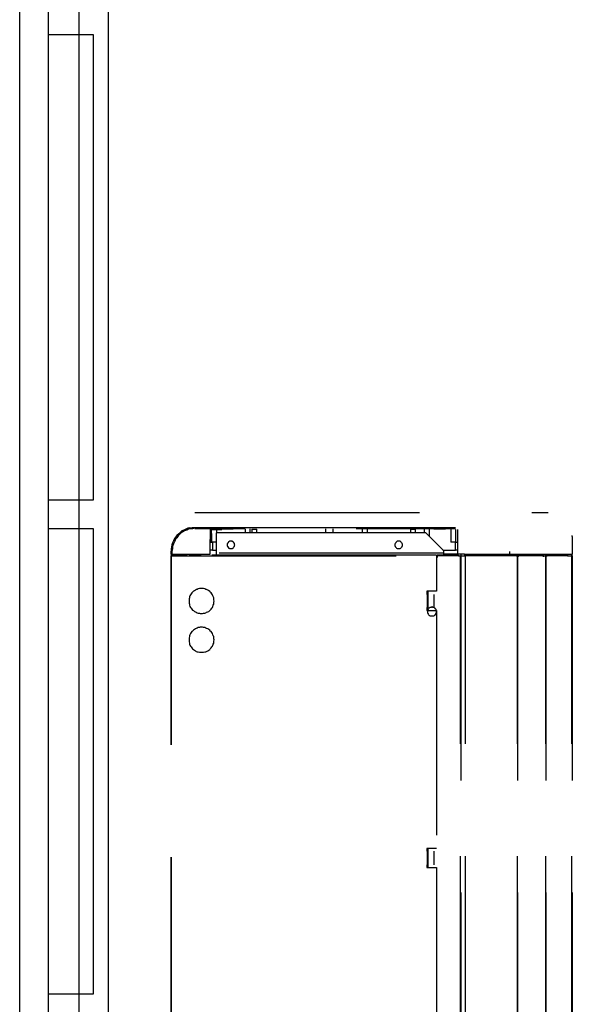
# Model space of a CAD drawing. Header units: millimetres. Extents: x 335 to 739279, y -1 to 84.
# Tile 157 of 244: x 352.32 to 353.55, y 66.12 to 68.31. Entities that reach past the tile are written whole.
import ezdxf

# ---------------------------------------------------------------- set-up
doc = ezdxf.new("R2010")
doc.units = ezdxf.units.MM
doc.header["$MEASUREMENT"] = 0
doc.linetypes.add('Dashed', pattern=[0.75, 0.5, -0.25])

msp = doc.modelspace()

# ---------------------------------------------------------------- linework, layer by layer
at = {"color": 7}
for p, q in [((352.3208, 62.7759), (352.3208, 69.4089)), ((352.5178, 69.4089), (352.5178, 62.7759)), ((352.3848, 68.2729), (352.3848, 68.3409)), ((352.4528, 68.3409), (352.4528, 68.2729)), ((352.3848, 67.7509), (352.3848, 68.2729)), ((352.4528, 68.2729), (352.3848, 68.2729)), ((352.4528, 68.2729), (352.4528, 67.2379)), ((352.4848, 68.2729), (352.4528, 68.2729)), ((352.4848, 67.2379), (352.4848, 68.2729)), ((352.3848, 67.2379), (352.3848, 67.7509)), ((352.3848, 67.1739), (352.3848, 67.2379)), ((352.3848, 67.2379), (352.4528, 67.2379)), ((352.4528, 67.2379), (352.4848, 67.2379)), ((352.4528, 67.2379), (352.4528, 67.1739)), ((352.3848, 66.1389), (352.3848, 67.1739)), ((352.4528, 67.1739), (352.3848, 67.1739)), ((352.4528, 67.1739), (352.4528, 66.1389)), ((352.4848, 67.1739), (352.4528, 67.1739)), ((352.4848, 66.1389), (352.4848, 67.1739)), ((352.3848, 66.0709), (352.3848, 66.1389)), ((352.3848, 66.1389), (352.4528, 66.1389)), ((352.4528, 66.1389), (352.4848, 66.1389)), ((352.4528, 66.1389), (352.4528, 66.0709))]:
    msp.add_line(p, q, dxfattribs=at)
at = {"color": 8, "linetype": 'Dashed'}
for p, q in [((352.7108, 67.2099), (353.4968, 67.2099)), ((352.6998, 67.1759), (352.7048, 67.1769)), ((352.7048, 67.1769), (352.7108, 67.1769)), ((352.7108, 67.1769), (352.7158, 67.1769)), ((352.8218, 67.1739), (352.7108, 67.1739)), ((352.7158, 67.1769), (352.7378, 67.1769)), ((352.7378, 67.1769), (352.8228, 67.1769)), ((352.7448, 67.1719), (352.7438, 67.1169)), ((352.7448, 67.1719), (352.7708, 67.1719)), ((352.7488, 67.1549), (352.7478, 67.1719)), ((352.7598, 67.1649), (352.7598, 67.1719)), ((352.8218, 67.1739), (352.7708, 67.1719)), ((352.8228, 67.1769), (353.1638, 67.1769)), ((352.8228, 67.1739), (352.8228, 67.1649)), ((352.8338, 67.1649), (352.8338, 67.1739)), ((352.8378, 67.1729), (352.8378, 67.1649)), ((352.8378, 67.1729), (352.8488, 67.1729)), ((352.8488, 67.1649), (352.8488, 67.1729)), ((353.0018, 67.1739), (353.0018, 67.1649)), ((353.0178, 67.1739), (353.0178, 67.1649)), ((353.1528, 67.1739), (353.0698, 67.1739)), ((353.1188, 67.1739), (353.0698, 67.1739)), ((353.0828, 67.1739), (353.0828, 67.1649)), ((353.0948, 67.1649), (353.0948, 67.1739)), ((353.2168, 67.1739), (353.1188, 67.1739)), ((353.2448, 67.1739), (353.1528, 67.1739)), ((353.1638, 67.1769), (353.2448, 67.1769)), ((353.1908, 67.1729), (353.1908, 67.1649)), ((353.1908, 67.1729), (353.2018, 67.1729)), ((353.2018, 67.1649), (353.2018, 67.1729)), ((353.2678, 67.1719), (353.2168, 67.1739)), ((353.2458, 67.1729), (353.2168, 67.1739)), ((353.2208, 67.1739), (353.2208, 67.1649)), ((353.2328, 67.1569), (353.2328, 67.1739)), ((353.2448, 67.1769), (353.2908, 67.1769)), ((353.2908, 67.1739), (353.2448, 67.1739)), ((353.2678, 67.1719), (353.2458, 67.1729)), ((353.2808, 67.1719), (353.2808, 67.1439)), ((353.2918, 67.1549), (353.2918, 67.1719)), ((353.2958, 67.1179), (353.2958, 67.1719)), ((352.7448, 67.1439), (352.7448, 67.1499)), ((352.7488, 67.1439), (352.7488, 67.1549)), ((352.7578, 67.1649), (352.7578, 67.1199)), ((353.2248, 67.1649), (352.7578, 67.1649)), ((353.2648, 67.1249), (353.2248, 67.1649)), ((353.2918, 67.1439), (353.2918, 67.1549)), ((353.5508, 67.1569), (353.5508, 67.1589)), ((353.5508, 67.1569), (353.5508, 67.1169)), ((352.7498, 67.1259), (352.7438, 67.1259)), ((352.7448, 67.1439), (352.7488, 67.1439)), ((352.7578, 67.1439), (352.7488, 67.1439)), ((352.7498, 67.1439), (352.7498, 67.1259)), ((352.7498, 67.1259), (352.7578, 67.1259)), ((353.2628, 67.1259), (353.2908, 67.1259)), ((353.2918, 67.1439), (353.2808, 67.1439)), ((353.2908, 67.1259), (353.2908, 67.1439)), ((353.2958, 67.1259), (353.2908, 67.1259)), ((353.2918, 67.1439), (353.2958, 67.1439)), ((352.6578, 67.1169), (352.6578, 67.1239)), ((352.6598, 67.1169), (352.6578, 67.1169)), ((352.6578, 65.1929), (352.6578, 67.1139)), ((352.6578, 67.1139), (352.6588, 67.1139)), ((352.6588, 67.1139), (352.6588, 67.1149)), ((353.2488, 67.1149), (352.6588, 67.1149)), ((352.6588, 65.1929), (352.6588, 67.1139)), ((352.6588, 67.1139), (353.2488, 67.1139)), ((352.6598, 67.1239), (352.6598, 67.1169)), ((352.7438, 67.1169), (352.6598, 67.1169)), ((352.6748, 67.1159), (352.6608, 67.1159)), ((352.6608, 67.1159), (352.6608, 67.1149)), ((352.6748, 67.1149), (352.6748, 67.1159)), ((352.6748, 67.1159), (352.6938, 67.1159)), ((352.6978, 67.1159), (352.7238, 67.1159)), ((352.7238, 67.1149), (352.7238, 67.1169)), ((353.2648, 67.1199), (352.7578, 67.1199)), ((352.7578, 67.1199), (352.7578, 67.1149)), ((353.2488, 67.1149), (353.2488, 67.1139)), ((353.2488, 67.1139), (353.2488, 67.0349)), ((353.2498, 67.1139), (353.2488, 67.1139)), ((353.2498, 67.1129), (353.2488, 67.1129)), ((353.2488, 67.1129), (353.2498, 67.1129)), ((353.2498, 67.1099), (353.2488, 67.1099)), ((353.2498, 67.1139), (353.2498, 67.1149)), ((353.2978, 67.1149), (353.2498, 67.1149)), ((353.2978, 67.1139), (353.2498, 67.1139)), ((353.2498, 67.1139), (353.2498, 67.1099)), ((353.2648, 67.1199), (353.2648, 67.1249)), ((353.2648, 67.1149), (353.2648, 67.1199)), ((353.2648, 67.1179), (353.2898, 67.1179)), ((353.2898, 67.1179), (353.2898, 67.1149)), ((353.2898, 67.1179), (353.3028, 67.1179)), ((353.2978, 67.1149), (353.2978, 67.1139)), ((353.2978, 67.1139), (353.3018, 67.1139)), ((353.3018, 65.1949), (353.3018, 67.1139)), ((353.3018, 67.1139), (353.3028, 67.1139)), ((353.3028, 67.1179), (353.3028, 67.1139)), ((353.3028, 67.1179), (353.3108, 67.1179)), ((353.3028, 67.1139), (353.3028, 65.1949)), ((353.3028, 67.1139), (353.3128, 67.1139)), ((353.3108, 67.1179), (353.3108, 67.1139)), ((353.4108, 67.1169), (353.3108, 67.1169)), ((353.3128, 65.1949), (353.3128, 67.1139)), ((353.3128, 67.1139), (353.3138, 67.1139)), ((353.3138, 67.1139), (353.3138, 67.1149)), ((353.3138, 67.1149), (353.4268, 67.1149)), ((353.4268, 67.1139), (353.3138, 67.1139)), ((353.4108, 67.1229), (353.4108, 67.1169)), ((353.5508, 67.1169), (353.4108, 67.1169)), ((353.4268, 67.1169), (353.4268, 67.1139)), ((353.4268, 67.1149), (353.4268, 67.1139)), ((353.4268, 67.1139), (353.4288, 67.1139)), ((353.4288, 65.1949), (353.4288, 67.1139)), ((353.4288, 67.1139), (353.4288, 65.1949)), ((353.4288, 67.1139), (353.4318, 67.1139)), ((353.4878, 67.1149), (353.4308, 67.1149)), ((353.4308, 67.1139), (353.4308, 67.1149)), ((353.4878, 67.1139), (353.4318, 67.1139)), ((353.4878, 67.1139), (353.4918, 67.1139)), ((353.4908, 67.1169), (353.4908, 67.1139)), ((353.4918, 65.1949), (353.4918, 67.1139)), ((353.4918, 67.1139), (353.4918, 65.1949)), ((353.4918, 67.1139), (353.4948, 67.1139)), ((353.4948, 67.1149), (353.4938, 67.1149)), ((353.4948, 67.1139), (353.4938, 67.1139)), ((353.4948, 67.1149), (353.5398, 67.1149)), ((353.4948, 67.1139), (353.4948, 67.1149)), ((353.4948, 67.1139), (353.4948, 67.1149)), ((353.5398, 67.1139), (353.4948, 67.1139)), ((353.5398, 67.1149), (353.5398, 67.1139)), ((353.5398, 67.1139), (353.5498, 67.1139)), ((353.5488, 67.1169), (353.5488, 67.1139)), ((353.5498, 67.1149), (353.5488, 67.1149)), ((353.5498, 67.1139), (353.5488, 67.1139)), ((353.5498, 67.1139), (353.5498, 67.1149)), ((353.5498, 65.1949), (353.5498, 67.1139)), ((353.5498, 67.1139), (353.5508, 67.1139)), ((353.5508, 67.1139), (353.5508, 65.1949)), ((353.2488, 67.0349), (353.2268, 67.0349)), ((353.2268, 67.0349), (353.2268, 67.0279)), ((353.2278, 67.0279), (353.2268, 67.0279)), ((353.2278, 67.0279), (353.2278, 66.9989)), ((353.2298, 67.0279), (353.2278, 67.0279)), ((353.2298, 66.9919), (353.2298, 67.0349)), ((353.2428, 67.0279), (353.2428, 66.9989)), ((353.2278, 66.9989), (353.2268, 66.9989)), ((353.2268, 66.9989), (353.2268, 66.9919)), ((353.2298, 66.9989), (353.2278, 66.9989)), ((353.2268, 66.9919), (353.2488, 66.9919)), ((353.2488, 66.9919), (353.2488, 66.4619)), ((353.2488, 66.4619), (353.2268, 66.4619)), ((353.2268, 66.4619), (353.2268, 66.4559)), ((353.2278, 66.4559), (353.2268, 66.4559)), ((353.2278, 66.4559), (353.2278, 66.4259)), ((353.2298, 66.4559), (353.2278, 66.4559)), ((353.2298, 66.4559), (353.2298, 66.4619)), ((353.2298, 66.4199), (353.2298, 66.4619)), ((353.2428, 66.4559), (353.2428, 66.4259)), ((353.2278, 66.4259), (353.2268, 66.4259)), ((353.2268, 66.4259), (353.2268, 66.4199)), ((353.2298, 66.4259), (353.2278, 66.4259)), ((353.2298, 66.4199), (353.2298, 66.4259)), ((353.2268, 66.4199), (353.2488, 66.4199)), ((353.2488, 66.4199), (353.2488, 65.8899))]:
    msp.add_line(p, q, dxfattribs=at)
for points in [[(352.6998, 67.1759), (352.6948, 67.1749), (352.6908, 67.1729), (352.6858, 67.1709), (352.6818, 67.1689), (352.6778, 67.1659), (352.6748, 67.1629), (352.6708, 67.1589), (352.6678, 67.1549), (352.6648, 67.1509), (352.6628, 67.1469), (352.6608, 67.1429), (352.6598, 67.1379), (352.6588, 67.1329), (352.6578, 67.1289), (352.6578, 67.1239)], [(352.7108, 67.1749), (352.7058, 67.1739), (352.7018, 67.1739), (352.6968, 67.1729), (352.6928, 67.1709), (352.6878, 67.1689), (352.6838, 67.1669), (352.6798, 67.1639), (352.6768, 67.1609), (352.6738, 67.1579), (352.6708, 67.1539), (352.6678, 67.1509), (352.6658, 67.1459), (352.6638, 67.1419), (352.6618, 67.1379), (352.6608, 67.1329), (352.6608, 67.1289), (352.6598, 67.1239)], [(352.7998, 67.1379), (352.7988, 67.1389), (352.7988, 67.1389), (352.7988, 67.1399), (352.7988, 67.1409), (352.7988, 67.1419), (352.7978, 67.1419), (352.7978, 67.1429), (352.7978, 67.1429), (352.7968, 67.1439), (352.7968, 67.1439), (352.7958, 67.1449), (352.7948, 67.1449), (352.7948, 67.1459), (352.7938, 67.1459), (352.7928, 67.1459), (352.7928, 67.1459), (352.7918, 67.1459), (352.7908, 67.1459), (352.7898, 67.1459), (352.7898, 67.1459), (352.7888, 67.1459), (352.7878, 67.1459), (352.7878, 67.1459), (352.7868, 67.1449), (352.7858, 67.1449), (352.7858, 67.1439), (352.7848, 67.1439), (352.7848, 67.1429), (352.7838, 67.1429), (352.7838, 67.1419), (352.7838, 67.1419), (352.7828, 67.1409), (352.7828, 67.1399), (352.7828, 67.1389), (352.7828, 67.1389), (352.7828, 67.1379), (352.7828, 67.1369), (352.7828, 67.1369), (352.7828, 67.1359), (352.7828, 67.1349), (352.7838, 67.1349), (352.7838, 67.1339), (352.7838, 67.1329), (352.7848, 67.1329), (352.7848, 67.1319), (352.7858, 67.1319), (352.7858, 67.1309), (352.7868, 67.1309), (352.7878, 67.1299), (352.7878, 67.1299), (352.7888, 67.1299), (352.7898, 67.1299), (352.7898, 67.1299), (352.7908, 67.1299), (352.7918, 67.1299), (352.7928, 67.1299), (352.7928, 67.1299), (352.7938, 67.1299), (352.7948, 67.1299), (352.7948, 67.1309), (352.7958, 67.1309), (352.7968, 67.1319), (352.7968, 67.1319), (352.7978, 67.1329), (352.7978, 67.1329), (352.7978, 67.1339), (352.7988, 67.1349), (352.7988, 67.1349), (352.7988, 67.1359), (352.7988, 67.1369), (352.7988, 67.1369), (352.7998, 67.1379)], [(353.1728, 67.1379), (353.1728, 67.1389), (353.1728, 67.1389), (353.1728, 67.1399), (353.1718, 67.1409), (353.1718, 67.1419), (353.1718, 67.1419), (353.1708, 67.1429), (353.1708, 67.1429), (353.1698, 67.1439), (353.1698, 67.1439), (353.1688, 67.1449), (353.1688, 67.1449), (353.1678, 67.1459), (353.1668, 67.1459), (353.1668, 67.1459), (353.1658, 67.1459), (353.1648, 67.1459), (353.1648, 67.1459), (353.1638, 67.1459), (353.1628, 67.1459), (353.1618, 67.1459), (353.1618, 67.1459), (353.1608, 67.1459), (353.1598, 67.1449), (353.1598, 67.1449), (353.1588, 67.1439), (353.1588, 67.1439), (353.1578, 67.1429), (353.1578, 67.1429), (353.1568, 67.1419), (353.1568, 67.1419), (353.1568, 67.1409), (353.1558, 67.1399), (353.1558, 67.1389), (353.1558, 67.1389), (353.1558, 67.1379), (353.1558, 67.1369), (353.1558, 67.1369), (353.1558, 67.1359), (353.1568, 67.1349), (353.1568, 67.1349), (353.1568, 67.1339), (353.1578, 67.1329), (353.1578, 67.1329), (353.1588, 67.1319), (353.1588, 67.1319), (353.1598, 67.1309), (353.1598, 67.1309), (353.1608, 67.1299), (353.1618, 67.1299), (353.1618, 67.1299), (353.1628, 67.1299), (353.1638, 67.1299), (353.1648, 67.1299), (353.1648, 67.1299), (353.1658, 67.1299), (353.1668, 67.1299), (353.1668, 67.1299), (353.1678, 67.1299), (353.1688, 67.1309), (353.1688, 67.1309), (353.1698, 67.1319), (353.1698, 67.1319), (353.1708, 67.1329), (353.1708, 67.1329), (353.1718, 67.1339), (353.1718, 67.1349), (353.1718, 67.1349), (353.1728, 67.1359), (353.1728, 67.1369), (353.1728, 67.1369), (353.1728, 67.1379)], [(353.4318, 67.1139), (353.4318, 67.1149), (353.4318, 67.1149), (353.4318, 67.1149), (353.4308, 67.1149), (353.4308, 67.1149), (353.4308, 67.1149), (353.4308, 67.1149), (353.4308, 67.1149), (353.4308, 67.1159), (353.4308, 67.1159), (353.4308, 67.1159), (353.4308, 67.1159), (353.4308, 67.1159), (353.4308, 67.1159), (353.4298, 67.1159), (353.4298, 67.1159), (353.4298, 67.1159), (353.4298, 67.1159), (353.4298, 67.1159), (353.4298, 67.1159), (353.4298, 67.1159), (353.4298, 67.1159), (353.4288, 67.1159), (353.4288, 67.1159), (353.4288, 67.1159), (353.4288, 67.1159), (353.4288, 67.1159), (353.4288, 67.1149), (353.4288, 67.1149), (353.4288, 67.1149), (353.4288, 67.1149), (353.4288, 67.1149), (353.4288, 67.1149), (353.4288, 67.1149), (353.4288, 67.1149), (353.4288, 67.1139), (353.4288, 67.1139), (353.4288, 67.1139), (353.4288, 67.1139), (353.4288, 67.1139), (353.4288, 67.1139), (353.4288, 67.1139), (353.4288, 67.1139), (353.4288, 67.1139), (353.4288, 67.1129), (353.4288, 67.1129), (353.4288, 67.1129), (353.4288, 67.1129), (353.4288, 67.1129), (353.4298, 67.1129), (353.4298, 67.1129), (353.4298, 67.1129), (353.4298, 67.1129), (353.4298, 67.1129), (353.4298, 67.1129), (353.4298, 67.1129), (353.4298, 67.1129), (353.4308, 67.1129), (353.4308, 67.1129), (353.4308, 67.1129), (353.4308, 67.1129), (353.4308, 67.1129), (353.4308, 67.1129), (353.4308, 67.1139), (353.4308, 67.1139), (353.4308, 67.1139), (353.4308, 67.1139), (353.4308, 67.1139), (353.4318, 67.1139), (353.4318, 67.1139), (353.4318, 67.1139), (353.4318, 67.1139)], [(353.4878, 67.1139), (353.4878, 67.1149), (353.4878, 67.1149), (353.4878, 67.1149), (353.4878, 67.1149), (353.4878, 67.1149), (353.4878, 67.1149), (353.4878, 67.1149), (353.4878, 67.1149), (353.4878, 67.1159), (353.4878, 67.1159), (353.4878, 67.1159), (353.4878, 67.1159), (353.4878, 67.1159), (353.4868, 67.1159), (353.4868, 67.1159), (353.4868, 67.1159), (353.4868, 67.1159), (353.4868, 67.1159), (353.4868, 67.1159), (353.4868, 67.1159), (353.4868, 67.1159), (353.4858, 67.1159), (353.4858, 67.1159), (353.4858, 67.1159), (353.4858, 67.1159), (353.4858, 67.1159), (353.4858, 67.1159), (353.4858, 67.1149), (353.4858, 67.1149), (353.4858, 67.1149), (353.4858, 67.1149), (353.4858, 67.1149), (353.4858, 67.1149), (353.4858, 67.1149), (353.4848, 67.1149), (353.4848, 67.1139), (353.4848, 67.1139), (353.4858, 67.1139), (353.4858, 67.1139), (353.4858, 67.1139), (353.4858, 67.1139), (353.4858, 67.1139), (353.4858, 67.1139), (353.4858, 67.1139), (353.4858, 67.1129), (353.4858, 67.1129), (353.4858, 67.1129), (353.4858, 67.1129), (353.4858, 67.1129), (353.4858, 67.1129), (353.4868, 67.1129), (353.4868, 67.1129), (353.4868, 67.1129), (353.4868, 67.1129), (353.4868, 67.1129), (353.4868, 67.1129), (353.4868, 67.1129), (353.4868, 67.1129), (353.4878, 67.1129), (353.4878, 67.1129), (353.4878, 67.1129), (353.4878, 67.1129), (353.4878, 67.1129), (353.4878, 67.1139), (353.4878, 67.1139), (353.4878, 67.1139), (353.4878, 67.1139), (353.4878, 67.1139), (353.4878, 67.1139), (353.4878, 67.1139), (353.4878, 67.1139), (353.4878, 67.1139)], [(353.5508, 67.1139), (353.5508, 67.1139), (353.5508, 67.1139), (353.5508, 67.1139), (353.5508, 67.1149), (353.5508, 67.1149), (353.5508, 67.1149), (353.5508, 67.1149), (353.5508, 67.1149), (353.5508, 67.1149), (353.5508, 67.1149), (353.5508, 67.1149), (353.5508, 67.1149), (353.5508, 67.1149), (353.5498, 67.1149), (353.5498, 67.1149), (353.5498, 67.1149), (353.5498, 67.1149), (353.5498, 67.1149), (353.5498, 67.1149), (353.5498, 67.1149), (353.5498, 67.1149), (353.5498, 67.1149), (353.5498, 67.1149), (353.5498, 67.1149), (353.5498, 67.1149), (353.5498, 67.1149), (353.5498, 67.1149), (353.5488, 67.1149), (353.5488, 67.1149), (353.5488, 67.1149), (353.5488, 67.1149), (353.5488, 67.1149), (353.5488, 67.1139), (353.5488, 67.1139), (353.5488, 67.1139), (353.5488, 67.1139), (353.5488, 67.1139), (353.5488, 67.1139), (353.5488, 67.1139), (353.5488, 67.1139), (353.5488, 67.1139), (353.5488, 67.1139), (353.5488, 67.1139), (353.5488, 67.1139), (353.5498, 67.1139), (353.5498, 67.1139), (353.5498, 67.1139), (353.5498, 67.1139), (353.5498, 67.1129), (353.5498, 67.1129), (353.5498, 67.1129), (353.5498, 67.1129), (353.5498, 67.1129), (353.5498, 67.1129), (353.5498, 67.1129), (353.5498, 67.1129), (353.5498, 67.1129), (353.5498, 67.1129), (353.5508, 67.1129), (353.5508, 67.1139), (353.5508, 67.1139), (353.5508, 67.1139), (353.5508, 67.1139), (353.5508, 67.1139), (353.5508, 67.1139), (353.5508, 67.1139), (353.5508, 67.1139), (353.5508, 67.1139), (353.5508, 67.1139), (353.5508, 67.1139), (353.5508, 67.1139), (353.5508, 67.1139)], [(352.7538, 67.0129), (352.7528, 67.0159), (352.7528, 67.0179), (352.7528, 67.0199), (352.7518, 67.0229), (352.7508, 67.0249), (352.7498, 67.0269), (352.7488, 67.0289), (352.7468, 67.0309), (352.7448, 67.0329), (352.7438, 67.0349), (352.7418, 67.0359), (352.7398, 67.0369), (352.7368, 67.0389), (352.7348, 67.0389), (352.7328, 67.0399), (352.7298, 67.0409), (352.7278, 67.0409), (352.7258, 67.0409), (352.7228, 67.0409), (352.7208, 67.0409), (352.7178, 67.0399), (352.7158, 67.0389), (352.7138, 67.0389), (352.7118, 67.0369), (352.7098, 67.0359), (352.7078, 67.0349), (352.7058, 67.0329), (352.7038, 67.0309), (352.7028, 67.0289), (352.7008, 67.0269), (352.6998, 67.0249), (352.6988, 67.0229), (352.6988, 67.0199), (352.6978, 67.0179), (352.6978, 67.0159), (352.6978, 67.0129), (352.6978, 67.0109), (352.6978, 67.0079), (352.6988, 67.0059), (352.6988, 67.0039), (352.6998, 67.0009), (352.7008, 66.9989), (352.7028, 66.9969), (352.7038, 66.9949), (352.7058, 66.9929), (352.7078, 66.9919), (352.7098, 66.9899), (352.7118, 66.9889), (352.7138, 66.9879), (352.7158, 66.9869), (352.7178, 66.9859), (352.7208, 66.9859), (352.7228, 66.9849), (352.7258, 66.9849), (352.7278, 66.9849), (352.7298, 66.9859), (352.7328, 66.9859), (352.7348, 66.9869), (352.7368, 66.9879), (352.7398, 66.9889), (352.7418, 66.9899), (352.7438, 66.9919), (352.7448, 66.9929), (352.7468, 66.9949), (352.7488, 66.9969), (352.7498, 66.9989), (352.7508, 67.0009), (352.7518, 67.0039), (352.7528, 67.0059), (352.7528, 67.0079), (352.7528, 67.0109), (352.7538, 67.0129)], [(353.2488, 66.9899), (353.2488, 66.9899), (353.2488, 66.9909), (353.2478, 66.9919), (353.2478, 66.9929), (353.2478, 66.9939), (353.2468, 66.9949), (353.2468, 66.9949), (353.2458, 66.9959), (353.2458, 66.9969), (353.2448, 66.9969), (353.2438, 66.9979), (353.2438, 66.9979), (353.2428, 66.9989), (353.2418, 66.9989), (353.2408, 66.9989), (353.2398, 66.9989), (353.2398, 66.9999), (353.2388, 66.9999), (353.2378, 66.9999), (353.2368, 66.9989), (353.2358, 66.9989), (353.2348, 66.9989), (353.2338, 66.9989), (353.2338, 66.9979), (353.2328, 66.9979), (353.2318, 66.9969), (353.2318, 66.9969), (353.2308, 66.9959), (353.2298, 66.9949), (353.2298, 66.9949), (353.2298, 66.9939), (353.2288, 66.9929), (353.2288, 66.9919), (353.2288, 66.9909), (353.2288, 66.9899), (353.2288, 66.9899), (353.2288, 66.9889), (353.2288, 66.9879), (353.2288, 66.9869), (353.2288, 66.9859), (353.2298, 66.9849), (353.2298, 66.9849), (353.2298, 66.9839), (353.2308, 66.9829), (353.2318, 66.9819), (353.2318, 66.9819), (353.2328, 66.9809), (353.2338, 66.9809), (353.2338, 66.9799), (353.2348, 66.9799), (353.2358, 66.9799), (353.2368, 66.9799), (353.2378, 66.9799), (353.2388, 66.9799), (353.2398, 66.9799), (353.2398, 66.9799), (353.2408, 66.9799), (353.2418, 66.9799), (353.2428, 66.9799), (353.2438, 66.9809), (353.2438, 66.9809), (353.2448, 66.9819), (353.2458, 66.9819), (353.2458, 66.9829), (353.2468, 66.9839), (353.2468, 66.9849), (353.2478, 66.9849), (353.2478, 66.9859), (353.2478, 66.9869), (353.2488, 66.9879), (353.2488, 66.9889), (353.2488, 66.9899)], [(352.7538, 66.9269), (352.7528, 66.9289), (352.7528, 66.9309), (352.7528, 66.9339), (352.7518, 66.9359), (352.7508, 66.9379), (352.7498, 66.9409), (352.7488, 66.9429), (352.7468, 66.9449), (352.7448, 66.9459), (352.7438, 66.9479), (352.7418, 66.9499), (352.7398, 66.9509), (352.7368, 66.9519), (352.7348, 66.9529), (352.7328, 66.9539), (352.7298, 66.9539), (352.7278, 66.9549), (352.7258, 66.9549), (352.7228, 66.9549), (352.7208, 66.9539), (352.7178, 66.9539), (352.7158, 66.9529), (352.7138, 66.9519), (352.7118, 66.9509), (352.7098, 66.9499), (352.7078, 66.9479), (352.7058, 66.9459), (352.7038, 66.9449), (352.7028, 66.9429), (352.7008, 66.9409), (352.6998, 66.9379), (352.6988, 66.9359), (352.6988, 66.9339), (352.6978, 66.9309), (352.6978, 66.9289), (352.6978, 66.9269), (352.6978, 66.9239), (352.6978, 66.9219), (352.6988, 66.9189), (352.6988, 66.9169), (352.6998, 66.9149), (352.7008, 66.9129), (352.7028, 66.9109), (352.7038, 66.9089), (352.7058, 66.9069), (352.7078, 66.9049), (352.7098, 66.9039), (352.7118, 66.9019), (352.7138, 66.9009), (352.7158, 66.8999), (352.7178, 66.8999), (352.7208, 66.8989), (352.7228, 66.8989), (352.7258, 66.8989), (352.7278, 66.8989), (352.7298, 66.8989), (352.7328, 66.8999), (352.7348, 66.8999), (352.7368, 66.9009), (352.7398, 66.9019), (352.7418, 66.9039), (352.7438, 66.9049), (352.7448, 66.9069), (352.7468, 66.9089), (352.7488, 66.9109), (352.7498, 66.9129), (352.7508, 66.9149), (352.7518, 66.9169), (352.7528, 66.9189), (352.7528, 66.9219), (352.7528, 66.9239), (352.7538, 66.9269)]]:
    msp.add_lwpolyline(points, dxfattribs=at)

doc.saveas('drawing.dxf')
